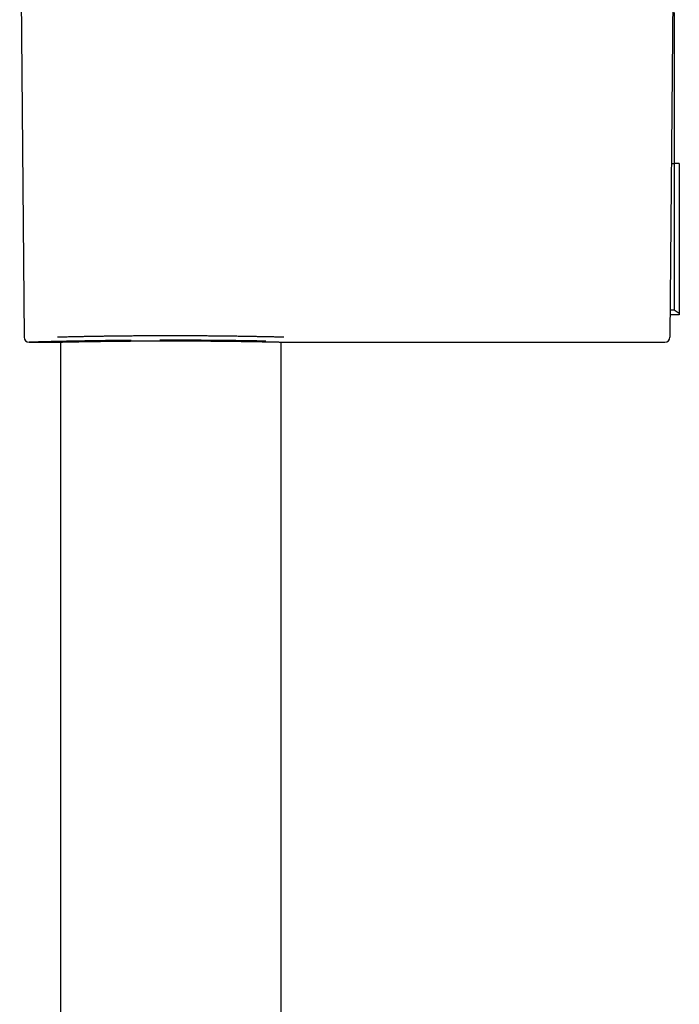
# Model space of a CAD drawing. Header units: millimetres. Extents: x 8 to 1128, y 12 to 2387.
# Tile 55 of 90: x 142 to 208, y 2221 to 2319. Entities that reach past the tile are written whole.
import ezdxf

# ---------------------------------------------------------------- set-up
doc = ezdxf.new("R2010")
doc.units = ezdxf.units.MM

msp = doc.modelspace()

# ---------------------------------------------------------------- linework, layer by layer
at = {"color": 7, "linetype": 'Continuous', "lineweight": 30}
for p, q in [((142.493, 2336.825), (142.923, 2287.466)), ((207.485, 2336.819), (207.055, 2287.557)), ((207.49, 2319.695), (207.49, 2304.695)), ((207.205, 2304.695), (207.49, 2304.695)), ((207.49, 2304.695), (207.49, 2290.195)), ((207.99, 2304.695), (207.49, 2304.695)), ((207.99, 2304.695), (207.99, 2289.842)), ((207.99, 2289.695), (207.074, 2289.695)), ((207.078, 2290.195), (207.49, 2290.195)), ((207.49, 2290.195), (207.99, 2289.842)), ((207.99, 2289.842), (207.99, 2289.695)), ((207.055, 2287.557), (207.055, 2287.466)), ((143.425, 2286.97), (145.747, 2286.97)), ((146.54, 2286.988), (146.54, 2111.694)), ((149.133, 2287.038), (149.239, 2287.04)), ((168.44, 2111.694), (168.44, 2286.988)), ((169.233, 2286.97), (206.555, 2286.97))]:
    msp.add_line(p, q, dxfattribs=at)
for centre, start, end in [((143.423, 2287.47), 180.48313, 270.17403), ((206.555, 2287.47), 270.00453, 359.5)]:
    msp.add_arc(centre, 0.5, start, end, dxfattribs=at)
for points, knots in [([(149.539, 2287.535), (149.394, 2287.532), (149.105, 2287.527), (148.704, 2287.52), (148.324, 2287.512), (147.97, 2287.505), (147.644, 2287.498), (147.352, 2287.492), (147.096, 2287.486), (146.873, 2287.481), (146.681, 2287.476), (146.522, 2287.472), (146.397, 2287.469), (146.309, 2287.467), (146.255, 2287.466), (146.248, 2287.466), (146.245, 2287.466)], [0, 0, 0, 0, 0.070552, 0.141158, 0.211709, 0.28431, 0.356969, 0.42957, 0.500121, 0.570728, 0.641279, 0.713882, 0.786543, 0.859145, 0.929679, 1, 1, 1, 1]), ([(168.732, 2287.466), (168.733, 2287.466), (168.738, 2287.466), (168.715, 2287.466), (168.659, 2287.468), (168.565, 2287.47), (168.439, 2287.473), (168.277, 2287.477), (168.08, 2287.481), (167.847, 2287.487), (167.582, 2287.493), (167.288, 2287.499), (166.967, 2287.506), (166.613, 2287.513), (166.227, 2287.52), (165.809, 2287.528), (165.369, 2287.536), (164.907, 2287.544), (164.427, 2287.551), (163.921, 2287.559), (163.39, 2287.566), (162.834, 2287.573), (162.266, 2287.579), (161.689, 2287.585), (161.104, 2287.59), (160.503, 2287.594), (159.886, 2287.598), (159.256, 2287.601), (158.625, 2287.603), (157.997, 2287.604), (157.374, 2287.604), (156.745, 2287.603), (156.113, 2287.602), (155.478, 2287.6), (154.857, 2287.596), (154.249, 2287.592), (153.657, 2287.588), (153.072, 2287.583), (152.495, 2287.577), (151.928, 2287.57), (151.394, 2287.563), (150.893, 2287.556), (150.422, 2287.549), (149.968, 2287.542), (149.682, 2287.537), (149.539, 2287.535)], [0, 0, 0, 0, 0.002853, 0.027069, 0.051265, 0.074772, 0.098297, 0.121804, 0.145993, 0.170202, 0.194392, 0.217902, 0.24143, 0.26494, 0.289133, 0.313345, 0.337538, 0.361056, 0.384592, 0.408111, 0.432312, 0.456533, 0.480734, 0.504254, 0.527793, 0.551313, 0.575517, 0.599741, 0.623945, 0.647461, 0.670996, 0.694512, 0.718711, 0.742931, 0.76713, 0.790644, 0.814177, 0.837691, 0.861888, 0.886105, 0.910302, 0.932601, 0.9549, 0.97745, 1, 1, 1, 1]), ([(153.551, 2287.153), (153.411, 2287.152), (153.021, 2287.149), (152.396, 2287.143), (151.732, 2287.135), (151.137, 2287.128), (150.607, 2287.121), (150.089, 2287.114), (149.536, 2287.105), (148.952, 2287.095), (148.346, 2287.085), (147.812, 2287.075), (147.344, 2287.065), (146.937, 2287.057), (146.549, 2287.048), (146.145, 2287.039), (145.733, 2287.03), (145.322, 2287.02), (144.978, 2287.012), (144.691, 2287.004), (144.452, 2286.998), (144.238, 2286.992), (144.029, 2286.987), (143.835, 2286.982), (143.667, 2286.977), (143.552, 2286.974), (143.477, 2286.972), (143.437, 2286.97), (143.42, 2286.97), (143.424, 2286.97), (143.425, 2286.97)], [0, 0, 0, 0, 0.0241545, 0.0671503, 0.1101131, 0.1432655, 0.1764481, 0.2096307, 0.2427831, 0.2857818, 0.3288135, 0.3718122, 0.4049914, 0.4382008, 0.4714103, 0.5045895, 0.5476423, 0.5907281, 0.6337809, 0.6670025, 0.7002544, 0.7335064, 0.766728, 0.8098177, 0.8529405, 0.8960302, 0.9292814, 0.962563, 0.9958446, 1, 1, 1, 1]), ([(145.747, 2286.97), (145.746, 2286.97), (145.744, 2286.97), (145.756, 2286.97), (145.78, 2286.971), (145.817, 2286.972), (145.866, 2286.973), (145.943, 2286.975), (146.061, 2286.977), (146.232, 2286.981), (146.425, 2286.986), (146.641, 2286.99), (146.866, 2286.995), (147.106, 2287), (147.355, 2287.005), (147.642, 2287.011), (147.97, 2287.018), (148.348, 2287.025), (148.731, 2287.032), (149.001, 2287.036), (149.125, 2287.038)], [0, 0, 0, 0, 0.012948, 0.060964, 0.102591, 0.144217, 0.186019, 0.227821, 0.303351, 0.373528, 0.443916, 0.506452, 0.569136, 0.625593, 0.68216, 0.737297, 0.805044, 0.872979, 0.941153, 1, 1, 1, 1]), ([(149.231, 2287.04), (149.377, 2287.042), (149.684, 2287.047), (150.154, 2287.054), (150.628, 2287.061), (151.072, 2287.067), (151.514, 2287.073), (151.951, 2287.078), (152.379, 2287.082), (152.795, 2287.086), (153.199, 2287.09), (153.609, 2287.093), (154.007, 2287.096), (154.391, 2287.099), (154.76, 2287.101), (155.132, 2287.103), (155.608, 2287.105), (156.105, 2287.106), (156.623, 2287.108), (157.059, 2287.108), (157.497, 2287.108), (157.915, 2287.108), (158.314, 2287.108), (158.693, 2287.107), (159.071, 2287.106), (159.55, 2287.104), (160.042, 2287.102), (160.547, 2287.099), (160.966, 2287.096), (161.381, 2287.093), (161.773, 2287.09), (162.142, 2287.087), (162.489, 2287.083), (162.831, 2287.08), (163.258, 2287.075), (163.69, 2287.07), (164.125, 2287.064), (164.48, 2287.059), (164.827, 2287.054), (165.149, 2287.05), (165.447, 2287.045), (165.722, 2287.04), (165.989, 2287.036), (166.318, 2287.03), (166.641, 2287.024), (166.957, 2287.019), (167.209, 2287.014), (167.448, 2287.009), (167.664, 2287.005), (167.857, 2287.001), (168.03, 2286.997), (168.193, 2286.994), (168.385, 2286.989), (168.564, 2286.985), (168.725, 2286.982), (168.845, 2286.979), (168.949, 2286.977), (169.034, 2286.975), (169.1, 2286.973), (169.152, 2286.972), (169.191, 2286.971), (169.226, 2286.97), (169.23, 2286.97), (169.233, 2286.97)], [0, 0, 0, 0, 0.021992, 0.046369, 0.066492, 0.086659, 0.104764, 0.122902, 0.141126, 0.156911, 0.172696, 0.188569, 0.204441, 0.218202, 0.231963, 0.245781, 0.2596, 0.284568, 0.300343, 0.316117, 0.331979, 0.347841, 0.361592, 0.375343, 0.389153, 0.402962, 0.427913, 0.443682, 0.459452, 0.475309, 0.491166, 0.504912, 0.518659, 0.532463, 0.546268, 0.57121, 0.586988, 0.602767, 0.618632, 0.634498, 0.648252, 0.662007, 0.675819, 0.689631, 0.714587, 0.73038, 0.746174, 0.762055, 0.777937, 0.791705, 0.805472, 0.819298, 0.833124, 0.858104, 0.87391, 0.889715, 0.905609, 0.921502, 0.93528, 0.949059, 0.962895, 0.976731, 1, 1, 1, 1]), ([(166.92, 2287.079), (166.785, 2287.082), (166.457, 2287.088), (165.903, 2287.098), (165.315, 2287.107), (164.757, 2287.116), (164.235, 2287.123), (163.701, 2287.13), (163.103, 2287.137), (162.436, 2287.144), (161.698, 2287.151), (161.005, 2287.156), (160.362, 2287.16), (159.77, 2287.163), (159.174, 2287.166), (158.517, 2287.168), (157.798, 2287.169), (157.073, 2287.169), (156.609, 2287.168), (156.404, 2287.167)], [0, 0, 0, 0, 0.047833, 0.116052, 0.184219, 0.236821, 0.289471, 0.342122, 0.394724, 0.462891, 0.531111, 0.599279, 0.651885, 0.70454, 0.757195, 0.809801, 0.877912, 0.946075, 1, 1, 1, 1])]:
    msp.add_open_spline(points, degree=3, knots=knots, dxfattribs=at)

doc.saveas('drawing.dxf')
